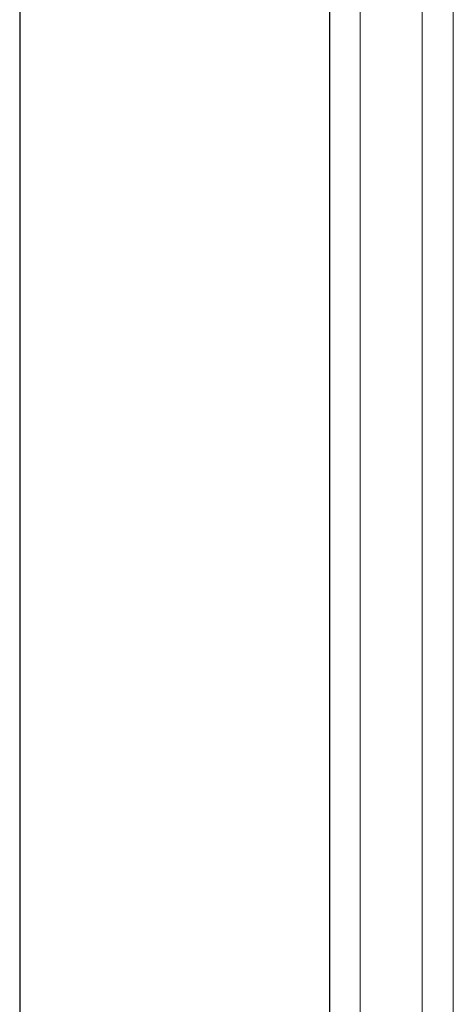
# Model space of a CAD drawing. Header units: metres. Extents: x 391.1 to 427.5, y 12.7 to 28.4.
# Tile 125 of 240: x 410.503 to 410.643, y 18.982 to 19.299. Entities that reach past the tile are written whole.
import ezdxf

# ---------------------------------------------------------------- set-up
doc = ezdxf.new("R2010")
doc.units = ezdxf.units.M
for name, color, linetype, lineweight in [('02_MOBILIARIO', 7, 'Continuous', 18), ('A-WALL-____-MCUT', 7, 'Continuous', 25), ('A-WALL-____-OTLN', 7, 'Continuous', 25), ('Mobiliario', 7, 'Continuous', 18)]:
    doc.layers.add(name, color=color, linetype=linetype, lineweight=lineweight)

# ---------------------------------------------------------------- blocks, each defined once
blk = doc.blocks.new('Family - Mirall PS-1-153399-01_ENLLUMENAT_PS1')
at = {"layer": '02_MOBILIARIO', "color": 253, "true_color": 0xaaaaaa}
for p, q in [((0, 0.6), (0, 0)), ((0.02, 0), (0.02, 0.6)), ((0.02, 0), (0.02, 0.6)), ((0.03, 0.6), (0.03, 0))]:
    blk.add_line(p, q, dxfattribs=at)
at = {"layer": 'Mobiliario', "color": 253, "true_color": 0xaaaaaa}
for p, q in [((0, 0.6), (0, 0)), ((0.02, 0.6), (0.02, 0)), ((0.02, 0), (0.02, 0.6)), ((0.03, 0), (0.03, 0.6))]:
    blk.add_line(p, q, dxfattribs=at)
blk = doc.blocks.new('Family - Evans P-1-153470-01_ENLLUMENAT_PS1')
at = {"layer": 'A-WALL-____-MCUT', "color": 253, "true_color": 0xaaaaaa}
for p, q in [((1.17752, 0.1), (0, 0.1)), ((0, 0), (1.17752, 0))]:
    blk.add_line(p, q, dxfattribs=at)
at = {"layer": 'A-WALL-____-OTLN', "color": 253, "true_color": 0xaaaaaa}
for p, q in [((1.17752, 0.1), (0, 0.1)), ((0, 0), (1.17752, 0))]:
    blk.add_line(p, q, dxfattribs=at)
at = {"layer": 'A-WALL-____-OTLN', "color": 253, "lineweight": 18, "true_color": 0xaaaaaa}
blk.add_line((0, 0), (2.12875, 0), dxfattribs=at)
blk = doc.blocks.new('LONDR55-XX_ZZ-ARQ-CAA-M3D-Londres55_ifc-1-01_ENLLUMENAT_PS1')
at = {"layer": '02_MOBILIARIO', "color": 253, "lineweight": 18, "true_color": 0xaaaaaa}
blk.add_blockref('Family - Mirall PS-1-153399-01_ENLLUMENAT_PS1', (410.61301, 18.81862), dxfattribs=at)
at = {"layer": 'A-WALL-____-OTLN', "color": 253, "lineweight": 18, "true_color": 0xaaaaaa, "rotation": 90}
blk.add_blockref('Family - Evans P-1-153470-01_ENLLUMENAT_PS1', (410.60319, 18.63074), dxfattribs=at)

msp = doc.modelspace()

# ---------------------------------------------------------------- block references
at = {"lineweight": 5}
msp.add_blockref('LONDR55-XX_ZZ-ARQ-CAA-M3D-Londres55_ifc-1-01_ENLLUMENAT_PS1', (0, 0), dxfattribs=at)

doc.saveas('drawing.dxf')
